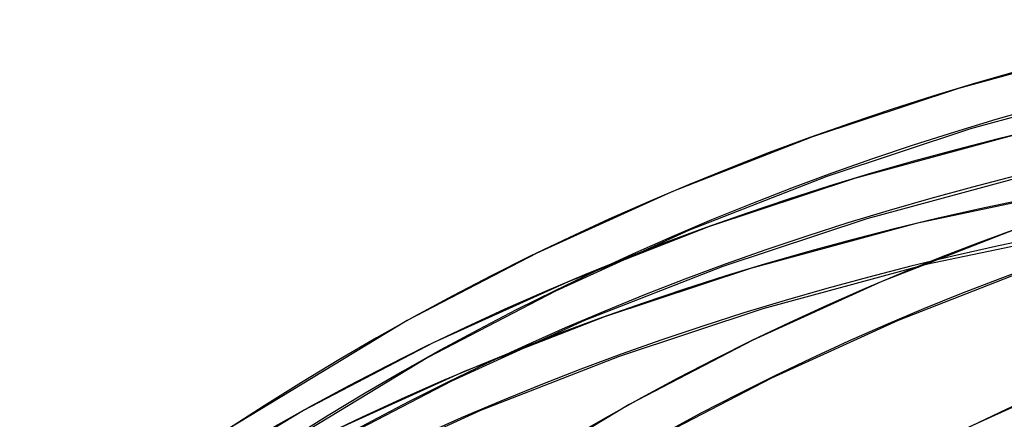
# Model space of a CAD drawing. Header units: millimetres. Extents: x -216 to 210, y -272 to 267.
# Tile 33 of 87: x -114 to -73, y 170 to 186. Entities that reach past the tile are written whole.
import ezdxf

# ---------------------------------------------------------------- set-up
doc = ezdxf.new("R2010")
doc.units = ezdxf.units.MM
doc.layers.add('MAIN-1', color=7, linetype='Continuous')

msp = doc.modelspace()

# ---------------------------------------------------------------- linework, layer by layer
at = {"layer": 'MAIN-1'}
for p, q in [((-67.468, 185.455), (-74.486, 183.552)), ((-74.486, 183.552), (-80.669, 181.505)), ((-67.049, 183.715), (-73.968, 181.839)), ((-80.669, 181.505), (-86.618, 179.178)), ((-73.968, 181.839), (-80.061, 179.821)), ((-71.868, 181.645), (-78.886, 179.742)), ((-80.061, 179.821), (-85.922, 177.529)), ((-71.449, 179.905), (-78.368, 178.029)), ((-78.886, 179.742), (-85.069, 177.694)), ((-68.967, 179.373), (-76.268, 177.834)), ((-86.618, 179.178), (-92.338, 176.581)), ((-85.069, 177.694), (-91.018, 175.367)), ((-78.368, 178.029), (-84.461, 176.01)), ((-76.268, 177.834), (-83.286, 175.931)), ((-85.922, 177.529), (-91.555, 174.972)), ((-72.046, 177.596), (-77.727, 175.374)), ((-68.648, 177.611), (-75.849, 176.094)), ((-92.338, 176.581), (-97.832, 173.725)), ((-84.461, 176.01), (-90.322, 173.718)), ((-75.849, 176.094), (-82.768, 174.218)), ((-83.286, 175.931), (-89.469, 173.884)), ((-71.438, 175.913), (-77.031, 173.725)), ((-91.018, 175.367), (-96.738, 172.771)), ((-77.727, 175.374), (-83.189, 172.895)), ((-91.555, 174.972), (-96.963, 172.159)), ((-82.768, 174.218), (-88.861, 172.2)), ((-97.832, 173.725), (-105.403, 169.133)), ((-90.322, 173.718), (-95.955, 171.161)), ((-89.469, 173.884), (-95.418, 171.557)), ((-77.031, 173.725), (-82.406, 171.286)), ((-96.738, 172.771), (-102.232, 169.914)), ((-83.189, 172.895), (-88.435, 170.167)), ((-96.963, 172.159), (-104.341, 167.689)), ((-88.861, 172.2), (-94.722, 169.908)), ((-95.418, 171.557), (-101.138, 168.96)), ((-68.836, 171.571), (-74.04, 169.209)), ((-95.955, 171.161), (-101.363, 168.349)), ((-82.406, 171.286), (-87.567, 168.602)), ((-88.435, 170.167), (-95.437, 165.933)), ((-102.232, 169.914), (-109.801, 165.324)), ((-94.722, 169.908), (-100.355, 167.351))]:
    msp.add_line(p, q, dxfattribs=at)
for centre, major_axis, start_param, end_param in [((12.529, 10.85), (-129.487, 149.519), -1.616769, -0.097375), ((12.529, 10.85), (128.315, -148.166), 1.525592, 3.043449), ((8.129, 7.04), (-129.487, 149.519), -1.616769, -0.097375), ((16.929, 14.661), (-123.628, 142.753), -1.614719, -0.099424), ((8.129, 7.04), (128.315, -148.166), 1.524472, 3.04457), ((16.929, 14.661), (122.456, -141.4), 1.526852, 3.042189), ((3.729, 3.229), (-129.487, 149.519), -1.616769, -0.097375), ((3.729, 3.229), (128.315, -148.166), 1.524472, 3.04457), ((21.329, 18.471), (-117.769, 135.988), -1.613332, -0.100812), ((21.329, 18.471), (116.597, -134.635), 1.529278, 3.039764), ((-0.5, -0.433), (123.73, -142.871), 0.713724, 3.451437), ((21.329, 18.471), (-108.629, 125.434), -1.610102, -0.104042), ((21.329, 18.471), (107.457, -124.08), 1.531844, 3.037198), ((0, 0), (-123.075, 142.115), -2.427868, 0.713724)]:
    msp.add_ellipse(centre, major_axis=major_axis, ratio=0.75, start_param=start_param, end_param=end_param, dxfattribs=at)

doc.saveas('drawing.dxf')
